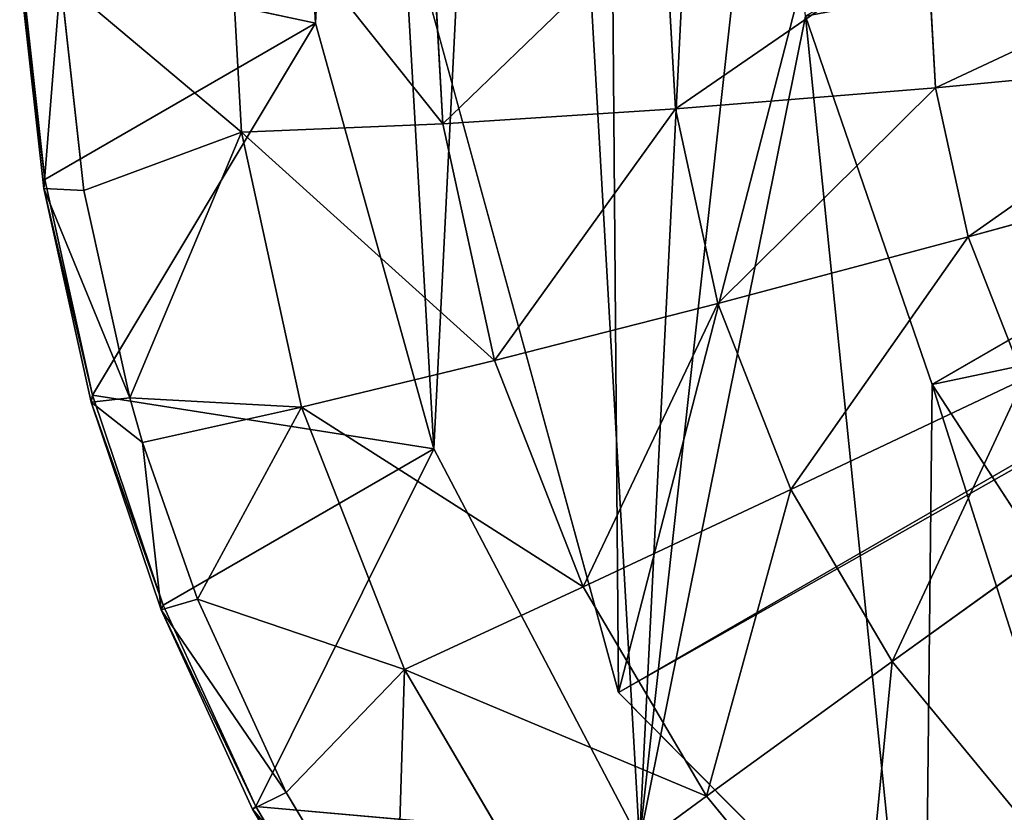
# Model space of a CAD drawing. Extents: x 80 to 596, y 77 to 1633.
# Tile 5 of 256: x 79.84 to 82.24, y 182.42 to 184.36. Entities that reach past the tile are written whole.
import ezdxf

# ---------------------------------------------------------------- set-up
doc = ezdxf.new("R2010")
doc.units = 0
doc.header["$LTSCALE"] = 25.4
doc.layers.get('0').update_dxf_attribs({"color": 13, "linetype": 'CONTINUOUS'})

# ---------------------------------------------------------------- blocks, each defined once
blk = doc.blocks.new('CADILLAC-III-8190-7988-799')
at = {"color": 250}
for p, q in [((-16.996, 321.0531, 1447.4452), (-256.6019, 182.7165, 24.0858)), ((-16.996, 321.0531, 1447.4452), (-256.6019, 182.7165, 24.0858)), ((-257.262, 185.1356, 23.9618), (-256.6019, 182.7165, 24.0858)), ((-257.262, 185.1356, 23.9618), (-256.6019, 182.7165, 24.0858)), ((-256.6019, 182.7165, 24.0858), (-254.837, 180.9353, 23.9618)), ((-256.6019, 182.7165, 24.0858), (-254.837, 180.9353, 23.9618))]:
    blk.add_line(p, q, dxfattribs=at)
at = {"color": 18}
for p, q in [((-257.4038, 185.4277, 23.9573), (-257.3421, 184.3524, 24.0514)), ((-257.4038, 185.4277, 23.9573), (-257.3421, 184.3524, 24.0514)), ((-253.3569, 184.9004, 38.608), (-255.8355, 183.4693, 23.8836)), ((-253.3569, 184.9004, 38.608), (-255.8355, 183.4693, 23.8836)), ((-257.5609, 184.7716, 18.7476), (-257.5225, 184.0861, 18.8078)), ((-257.5609, 184.7716, 18.7476), (-257.5225, 184.0861, 18.8078)), ((-257.064, 184.6974, 18.1325), (-257.0309, 184.1068, 18.1843)), ((-257.064, 184.6974, 18.1325), (-257.0309, 184.1068, 18.1843)), ((-256.4896, 184.6287, 17.5882), (-256.4624, 184.1433, 17.6308)), ((-256.4896, 184.6287, 17.5882), (-256.4624, 184.1433, 17.6308)), ((-255.8479, 184.5665, 17.1244), (-255.8271, 184.1947, 17.157)), ((-255.8479, 184.5665, 17.1244), (-255.8271, 184.1947, 17.157)), ((-258.0031, 183.9707, 20.1249), (-258.0628, 184.5072, 20.0828)), ((-258.0628, 184.5072, 20.0828), (-257.3421, 184.3524, 24.0514)), ((-258.0031, 183.9707, 20.1249), (-258.0628, 184.5072, 20.0828)), ((-258.0628, 184.5072, 20.0828), (-257.3421, 184.3524, 24.0514)), ((-258.0054, 183.9482, 19.8053), (-258.0645, 184.4792, 19.7637)), ((-258.0054, 183.9482, 19.8053), (-258.0645, 184.4792, 19.7637)), ((-257.965, 184.4583, 19.4598), (-257.9077, 183.9433, 19.5002)), ((-257.965, 184.4583, 19.4598), (-257.9077, 183.9433, 19.5002)), ((-257.965, 184.4583, 19.4598), (-257.5225, 184.0861, 18.8078)), ((-257.965, 184.4583, 19.4598), (-257.5225, 184.0861, 18.8078)), ((-256.1446, 184.3696, 23.8481), (-255.8355, 183.4693, 23.8836)), ((-256.1446, 184.3696, 23.8481), (-255.8355, 183.4693, 23.8836)), ((-258.0031, 183.9707, 20.1249), (-257.3421, 184.3524, 24.0514)), ((-258.0031, 183.9707, 20.1249), (-257.3421, 184.3524, 24.0514)), ((-257.8864, 183.443, 20.1565), (-257.3421, 184.3524, 24.0514)), ((-257.8864, 183.443, 20.1565), (-257.3421, 184.3524, 24.0514)), ((-257.3421, 184.3524, 24.0514), (-257.053, 183.3119, 24.1038)), ((-257.3421, 184.3524, 24.0514), (-257.053, 183.3119, 24.1038)), ((-255.1359, 184.2603, 16.7712), (-255.8271, 184.1947, 17.157)), ((-255.1359, 184.2603, 16.7712), (-255.8271, 184.1947, 17.157)), ((-255.8271, 184.1947, 17.157), (-256.4624, 184.1433, 17.6308)), ((-255.8271, 184.1947, 17.157), (-256.4624, 184.1433, 17.6308)), ((-255.8271, 184.1947, 17.157), (-255.7475, 183.8302, 17.179)), ((-255.8271, 184.1947, 17.157), (-255.7475, 183.8302, 17.179)), ((-256.4624, 184.1433, 17.6308), (-257.0309, 184.1068, 18.1843)), ((-256.4624, 184.1433, 17.6308), (-257.0309, 184.1068, 18.1843)), ((-256.4624, 184.1433, 17.6308), (-256.3585, 183.6673, 17.6596)), ((-256.4624, 184.1433, 17.6308), (-256.3585, 183.6673, 17.6596)), ((-257.0309, 184.1068, 18.1843), (-257.5225, 184.0861, 18.8078)), ((-257.0309, 184.1068, 18.1843), (-257.5225, 184.0861, 18.8078)), ((-257.0309, 184.1068, 18.1843), (-256.9044, 183.5277, 18.2193)), ((-257.0309, 184.1068, 18.1843), (-256.9044, 183.5277, 18.2193)), ((-257.9077, 183.9433, 19.5002), (-257.5225, 184.0861, 18.8078)), ((-257.9077, 183.9433, 19.5002), (-257.5225, 184.0861, 18.8078)), ((-257.5225, 184.0861, 18.8078), (-257.7957, 183.4367, 19.5306)), ((-257.5225, 184.0861, 18.8078), (-257.7957, 183.4367, 19.5306)), ((-257.5225, 184.0861, 18.8078), (-257.3757, 183.4139, 18.8484)), ((-257.5225, 184.0861, 18.8078), (-257.3757, 183.4139, 18.8484)), ((-255.7475, 183.8302, 17.179), (-255.0821, 184.0137, 16.7861)), ((-255.7475, 183.8302, 17.179), (-255.0821, 184.0137, 16.7861)), ((-258.0031, 183.9707, 20.1249), (-258.0054, 183.9482, 19.8053)), ((-258.0031, 183.9707, 20.1249), (-258.0054, 183.9482, 19.8053)), ((-257.8864, 183.443, 20.1565), (-258.0031, 183.9707, 20.1249)), ((-257.8864, 183.443, 20.1565), (-258.0031, 183.9707, 20.1249)), ((-257.9077, 183.9433, 19.5002), (-258.0054, 183.9482, 19.8053)), ((-257.8899, 183.4259, 19.8366), (-258.0054, 183.9482, 19.8053)), ((-257.9077, 183.9433, 19.5002), (-258.0054, 183.9482, 19.8053)), ((-257.8899, 183.4259, 19.8366), (-258.0054, 183.9482, 19.8053)), ((-257.9077, 183.9433, 19.5002), (-257.7957, 183.4367, 19.5306)), ((-257.9077, 183.9433, 19.5002), (-257.7957, 183.4367, 19.5306)), ((-256.3585, 183.6673, 17.6596), (-255.7475, 183.8302, 17.179)), ((-256.3585, 183.6673, 17.6596), (-255.7475, 183.8302, 17.179)), ((-255.6112, 183.4824, 17.1899), (-255.7475, 183.8302, 17.179)), ((-255.6112, 183.4824, 17.1899), (-255.7475, 183.8302, 17.179)), ((-256.9044, 183.5277, 18.2193), (-256.3585, 183.6673, 17.6596)), ((-256.9044, 183.5277, 18.2193), (-256.3585, 183.6673, 17.6596)), ((-256.1805, 183.2131, 17.6738), (-256.3585, 183.6673, 17.6596)), ((-256.1805, 183.2131, 17.6738), (-256.3585, 183.6673, 17.6596)), ((-257.3757, 183.4139, 18.8484), (-256.9044, 183.5277, 18.2193)), ((-257.3757, 183.4139, 18.8484), (-256.9044, 183.5277, 18.2193)), ((-256.6879, 182.975, 18.2366), (-256.9044, 183.5277, 18.2193)), ((-256.6879, 182.975, 18.2366), (-256.9044, 183.5277, 18.2193)), ((-256.1805, 183.2131, 17.6738), (-255.6112, 183.4824, 17.1899)), ((-256.1805, 183.2131, 17.6738), (-255.6112, 183.4824, 17.1899)), ((-255.8355, 183.4693, 23.8836), (-255.3156, 182.6713, 23.8736)), ((-255.8355, 183.4693, 23.8836), (-255.3156, 182.6713, 23.8736)), ((-257.8864, 183.443, 20.1565), (-257.8899, 183.4259, 19.8366)), ((-257.8864, 183.443, 20.1565), (-257.8899, 183.4259, 19.8366)), ((-257.7957, 183.4367, 19.5306), (-257.8899, 183.4259, 19.8366)), ((-257.7957, 183.4367, 19.5306), (-257.8899, 183.4259, 19.8366)), ((-257.7641, 183.328, 19.5359), (-257.8899, 183.4259, 19.8366)), ((-257.7641, 183.328, 19.5359), (-257.8899, 183.4259, 19.8366)), ((-257.7193, 182.9184, 19.8572), (-257.8899, 183.4259, 19.8366)), ((-257.7193, 182.9184, 19.8572), (-257.8899, 183.4259, 19.8366)), ((-257.714, 182.9303, 20.1773), (-257.8864, 183.443, 20.1565)), ((-257.8864, 183.443, 20.1565), (-257.053, 183.3119, 24.1038)), ((-257.714, 182.9303, 20.1773), (-257.8864, 183.443, 20.1565)), ((-257.8864, 183.443, 20.1565), (-257.053, 183.3119, 24.1038)), ((-257.7957, 183.4367, 19.5306), (-257.7641, 183.328, 19.5359)), ((-257.7957, 183.4367, 19.5306), (-257.7641, 183.328, 19.5359)), ((-257.7957, 183.4367, 19.5306), (-257.3757, 183.4139, 18.8484)), ((-257.7957, 183.4367, 19.5306), (-257.3757, 183.4139, 18.8484)), ((-257.7641, 183.328, 19.5359), (-257.3757, 183.4139, 18.8484)), ((-257.7641, 183.328, 19.5359), (-257.3757, 183.4139, 18.8484)), ((-257.3757, 183.4139, 18.8484), (-257.6302, 182.9444, 19.5506)), ((-257.3757, 183.4139, 18.8484), (-257.6302, 182.9444, 19.5506)), ((-257.3757, 183.4139, 18.8484), (-257.1244, 182.7725, 18.8684)), ((-257.3757, 183.4139, 18.8484), (-257.1244, 182.7725, 18.8684)), ((-257.7641, 183.328, 19.5359), (-257.7193, 182.9184, 19.8572)), ((-257.7641, 183.328, 19.5359), (-257.6302, 182.9444, 19.5506)), ((-257.7641, 183.328, 19.5359), (-257.7193, 182.9184, 19.8572)), ((-257.7641, 183.328, 19.5359), (-257.6302, 182.9444, 19.5506)), ((-257.714, 182.9303, 20.1773), (-257.053, 183.3119, 24.1038)), ((-257.714, 182.9303, 20.1773), (-257.053, 183.3119, 24.1038)), ((-257.488, 182.4384, 20.1871), (-257.053, 183.3119, 24.1038)), ((-257.488, 182.4384, 20.1871), (-257.053, 183.3119, 24.1038)), ((-257.053, 183.3119, 24.1038), (-256.55, 182.3548, 24.1122)), ((-257.053, 183.3119, 24.1038), (-256.55, 182.3548, 24.1122)), ((-256.6879, 182.975, 18.2366), (-256.1805, 183.2131, 17.6738)), ((-256.6879, 182.975, 18.2366), (-256.1805, 183.2131, 17.6738)), ((-255.9331, 182.7924, 17.673), (-256.1805, 183.2131, 17.6738)), ((-255.9331, 182.7924, 17.673), (-256.1805, 183.2131, 17.6738)), ((-255.9331, 182.7924, 17.673), (-255.4218, 183.1603, 17.1893)), ((-255.9331, 182.7924, 17.673), (-255.4218, 183.1603, 17.1893)), ((-256.6879, 182.975, 18.2366), (-257.1244, 182.7725, 18.8684)), ((-256.6879, 182.975, 18.2366), (-257.1244, 182.7725, 18.8684)), ((-256.6879, 182.975, 18.2366), (-256.3869, 182.4632, 18.2356)), ((-256.6879, 182.975, 18.2366), (-256.3869, 182.4632, 18.2356)), ((-257.6302, 182.9444, 19.5506), (-257.7193, 182.9184, 19.8572)), ((-257.6302, 182.9444, 19.5506), (-257.7193, 182.9184, 19.8572)), ((-257.6302, 182.9444, 19.5506), (-257.4132, 182.4722, 19.56)), ((-257.6302, 182.9444, 19.5506), (-257.4132, 182.4722, 19.56)), ((-257.6302, 182.9444, 19.5506), (-257.1244, 182.7725, 18.8684)), ((-257.6302, 182.9444, 19.5506), (-257.1244, 182.7725, 18.8684)), ((-257.714, 182.9303, 20.1773), (-257.7193, 182.9184, 19.8572)), ((-257.714, 182.9303, 20.1773), (-257.7193, 182.9184, 19.8572)), ((-257.488, 182.4384, 20.1871), (-257.714, 182.9303, 20.1773)), ((-257.488, 182.4384, 20.1871), (-257.714, 182.9303, 20.1773)), ((-257.4956, 182.4316, 19.8669), (-257.7193, 182.9184, 19.8572)), ((-257.4956, 182.4316, 19.8669), (-257.7193, 182.9184, 19.8572)), ((-255.9331, 182.7924, 17.673), (-256.3869, 182.4632, 18.2356)), ((-255.9331, 182.7924, 17.673), (-256.3869, 182.4632, 18.2356)), ((-255.9331, 182.7924, 17.673), (-255.6227, 182.4161, 17.6573)), ((-255.9331, 182.7924, 17.673), (-255.6227, 182.4161, 17.6573)), ((-257.1244, 182.7725, 18.8684), (-257.4132, 182.4722, 19.56)), ((-257.1244, 182.7725, 18.8684), (-257.4132, 182.4722, 19.56)), ((-257.1473, 182.0257, 19.5586), (-257.1244, 182.7725, 18.8684)), ((-257.1473, 182.0257, 19.5586), (-257.1244, 182.7725, 18.8684)), ((-256.775, 182.1784, 18.8674), (-257.1244, 182.7725, 18.8684)), ((-256.775, 182.1784, 18.8674), (-257.1244, 182.7725, 18.8684)), ((-257.4132, 182.4722, 19.56), (-257.4956, 182.4316, 19.8669)), ((-257.4132, 182.4722, 19.56), (-257.4956, 182.4316, 19.8669)), ((-257.4132, 182.4722, 19.56), (-257.1473, 182.0257, 19.5586)), ((-257.4132, 182.4722, 19.56), (-257.1473, 182.0257, 19.5586)), ((-256.775, 182.1784, 18.8674), (-256.3869, 182.4632, 18.2356)), ((-256.775, 182.1784, 18.8674), (-256.3869, 182.4632, 18.2356)), ((-256.0092, 182.0053, 18.2165), (-256.3869, 182.4632, 18.2356)), ((-256.0092, 182.0053, 18.2165), (-256.3869, 182.4632, 18.2356)), ((-257.488, 182.4384, 20.1871), (-257.4956, 182.4316, 19.8669)), ((-257.488, 182.4384, 20.1871), (-257.4956, 182.4316, 19.8669)), ((-257.2215, 181.9712, 19.8655), (-257.4956, 182.4316, 19.8669)), ((-257.2215, 181.9712, 19.8655), (-257.4956, 182.4316, 19.8669)), ((-257.211, 181.9732, 20.1857), (-257.488, 182.4384, 20.1871)), ((-257.488, 182.4384, 20.1871), (-256.55, 182.3548, 24.1122)), ((-257.211, 181.9732, 20.1857), (-257.488, 182.4384, 20.1871)), ((-257.488, 182.4384, 20.1871), (-256.55, 182.3548, 24.1122))]:
    blk.add_line(p, q, dxfattribs=at)
at = {"color": 250}
mesh = blk.add_polyface(dxfattribs=at)
corners = [(-16.996, 321.0531, 1447.4452), (-257.262, 185.1356, 23.9618), (-256.6019, 182.7165, 24.0858), (-17.6561, 323.4721, 1447.3213)]
mesh.append_faces([[corners[k] for k in face] for face in [(0, 1, 2), (1, 0, 3)]], dxfattribs={"vtx0": -1, "color": 250})
mesh = blk.add_polyface(dxfattribs=at)
corners = [(-15.2311, 319.2719, 1447.3213), (-256.6019, 182.7165, 24.0858), (-254.837, 180.9353, 23.9618), (-16.996, 321.0531, 1447.4452)]
mesh.append_faces([[corners[k] for k in face] for face in [(0, 1, 2), (1, 0, 3)]], dxfattribs={"vtx0": -1, "color": 250})
at = {"color": 18}
mesh = blk.add_polyface(dxfattribs=at)
corners = [(-257.3421, 184.3524, 24.0514), (-257.2352, 186.4875, 23.8259), (-257.4038, 185.4277, 23.9573), (-257.053, 183.3119, 24.1038), (-256.8443, 187.4824, 23.6634), (-256.55, 182.3548, 24.1122), (-256.2491, 188.3657, 23.4773), (-256.2233, 185.3156, 23.7694), (-256.1446, 184.3696, 23.8481), (-255.8567, 181.526, 24.076), (-255.8355, 183.4693, 23.8836), (-255.0054, 180.8642, 23.997), (-255.3156, 182.6713, 23.8736), (-254.6173, 182.0257, 23.8188), (-254.0359, 180.4003, 23.8789), (-253.7848, 181.573, 23.7227), (-252.9937, 180.156, 23.7272), (-252.8701, 181.3418, 23.5912), (-251.9274, 180.1427, 23.549), (-251.9309, 181.3466, 23.4326), (-251.0261, 181.587, 23.2569), (-250.8868, 180.3611, 23.3526), (-250.2126, 182.0479, 23.0752), (-249.9207, 180.8009, 23.1472), (-249.5414, 182.7005, 22.8988), (-249.0742, 181.4417, 22.9425), (-249.0549, 183.5036, 22.7388), (-248.387, 182.2533, 22.7479), (-248.7835, 184.4068, 22.6053), (-248.7442, 185.3534, 22.5067), (-248.7324, 188.2722, 22.2211), (-248.1307, 187.374, 22.2071), (-247.891, 183.1979, 22.5726), (-247.7323, 186.3693, 22.2376), (-247.6096, 184.2313, 22.4248), (-247.5558, 185.3052, 22.3114), (-256.0668, 186.2479, 23.6525), (-255.4777, 189.0961, 23.2765), (-255.6848, 187.1078, 23.5046), (-255.1013, 187.8414, 23.3351), (-254.5661, 189.6396, 23.0702), (-254.3531, 188.4026, 23.1546), (-253.5569, 189.9706, 22.8681), (-253.4871, 188.7561, 22.9744), (-252.4973, 190.0738, 22.6797), (-252.5578, 188.8796, 22.806), (-251.6235, 188.7655, 22.6598), (-251.4368, 189.9443, 22.5138), (-250.7429, 188.4209, 22.5451), (-250.425, 189.5881, 22.3781), (-249.9714, 187.8674, 22.469), (-249.5092, 189.0219, 22.279), (-249.3575, 187.1398, 22.4363), (-248.9397, 186.2839, 22.4492)]
mesh.append_faces([[corners[k] for k in face] for face in [(0, 1, 2), (33, 34, 35)]], dxfattribs={"vtx0": -1, "color": 18})
mesh.append_faces([[corners[k] for k in face] for face in [(1, 3, 4), (4, 5, 6), (7, 5, 8), (8, 9, 10), (10, 11, 12), (12, 11, 13), (13, 14, 15), (15, 16, 17), (17, 18, 19), (19, 18, 20), (20, 21, 22), (22, 23, 24), (24, 25, 26), (26, 27, 28), (28, 27, 29), (30, 27, 31), (31, 32, 33), (6, 36, 37), (36, 6, 7), (37, 39, 40), (40, 41, 42), (42, 43, 44), (44, 46, 47), (47, 48, 49), (49, 50, 51), (51, 52, 30)]], dxfattribs={"vtx0": -1, "vtx1": -1, "color": 18})
mesh.append_faces([[corners[k] for k in face] for face in [(6, 5, 7), (29, 27, 30)]], dxfattribs={"vtx0": -1, "vtx1": -1, "vtx2": -1, "color": 18})
mesh.append_faces([[corners[k] for k in face] for face in [(1, 0, 3), (4, 3, 5), (8, 5, 9), (10, 9, 11), (13, 11, 14), (15, 14, 16), (17, 16, 18), (20, 18, 21), (22, 21, 23), (24, 23, 25), (26, 25, 27), (31, 27, 32), (33, 32, 34), (37, 36, 38), (37, 38, 39), (40, 39, 41), (42, 41, 43), (44, 43, 45), (44, 45, 46), (47, 46, 48), (49, 48, 50), (51, 50, 52), (30, 52, 53), (30, 53, 29)]], dxfattribs={"vtx0": -1, "vtx2": -1, "color": 18})
at = {"color": 250}
mesh = blk.add_polyface(dxfattribs=at)
corners = [(-256.6405, 187.5443, 23.623), (-256.6019, 182.7165, 24.0858), (-257.262, 185.1356, 23.9618), (-254.9038, 189.2972, 23.1603), (-254.837, 180.9353, 23.9618), (-252.5174, 189.9247, 22.6976), (-252.4402, 180.2693, 23.623), (-250.1207, 189.2586, 22.3589), (-250.0538, 180.8968, 23.1603), (-248.3558, 187.4774, 22.2349), (-248.3172, 182.6497, 22.6976), (-247.6957, 185.0584, 22.3589)]
mesh.append_faces([[corners[k] for k in face] for face in [(0, 1, 2), (10, 9, 11)]], dxfattribs={"vtx0": -1, "color": 250})
mesh.append_faces([[corners[k] for k in face] for face in [(1, 3, 4), (4, 5, 6), (6, 7, 8), (8, 9, 10)]], dxfattribs={"vtx0": -1, "vtx1": -1, "color": 250})
mesh.append_faces([[corners[k] for k in face] for face in [(1, 0, 3), (4, 3, 5), (6, 5, 7), (8, 7, 9)]], dxfattribs={"vtx0": -1, "vtx2": -1, "color": 250})
at = {"color": 18}
mesh = blk.add_polyface(dxfattribs=at)
corners = [(-253.3569, 184.9004, 38.608), (-256.1446, 184.3696, 23.8481), (-255.8355, 183.4693, 23.8836), (-253.6659, 185.8007, 38.5725)]
mesh.append_faces([[corners[k] for k in face] for face in [(0, 1, 2), (1, 0, 3)]], dxfattribs={"vtx0": -1, "color": 18})
mesh = blk.add_polyface(dxfattribs=at)
corners = [(-257.4038, 185.4277, 23.9573), (-258.0628, 184.5072, 20.0828), (-257.3421, 184.3524, 24.0514)]
mesh.append_faces([[corners[k] for k in face] for face in [(0, 1, 2)]], dxfattribs={"color": 18})
mesh = blk.add_polyface(dxfattribs=at)
corners = [(-252.8369, 184.1023, 38.598), (-255.8355, 183.4693, 23.8836), (-255.3156, 182.6713, 23.8736), (-253.3569, 184.9004, 38.608)]
mesh.append_faces([[corners[k] for k in face] for face in [(0, 1, 2), (1, 0, 3)]], dxfattribs={"vtx0": -1, "color": 18})
mesh = blk.add_polyface(dxfattribs=at)
corners = [(-257.5609, 184.7716, 18.7476), (-257.5225, 184.0861, 18.8078), (-257.965, 184.4583, 19.4598)]
mesh.append_faces([[corners[k] for k in face] for face in [(0, 1, 2)]], dxfattribs={"color": 18})
mesh = blk.add_polyface(dxfattribs=at)
corners = [(-257.5609, 184.7716, 18.7476), (-257.0309, 184.1068, 18.1843), (-257.5225, 184.0861, 18.8078), (-257.064, 184.6974, 18.1325)]
mesh.append_faces([[corners[k] for k in face] for face in [(0, 1, 2), (1, 0, 3)]], dxfattribs={"vtx0": -1, "color": 18})
mesh = blk.add_polyface(dxfattribs=at)
corners = [(-256.4896, 184.6287, 17.5882), (-257.0309, 184.1068, 18.1843), (-257.064, 184.6974, 18.1325), (-256.4624, 184.1433, 17.6308)]
mesh.append_faces([[corners[k] for k in face] for face in [(0, 1, 2), (1, 0, 3)]], dxfattribs={"vtx0": -1, "color": 18})
mesh = blk.add_polyface(dxfattribs=at)
corners = [(-255.8479, 184.5665, 17.1244), (-256.4624, 184.1433, 17.6308), (-256.4896, 184.6287, 17.5882), (-255.8271, 184.1947, 17.157)]
mesh.append_faces([[corners[k] for k in face] for face in [(0, 1, 2), (1, 0, 3)]], dxfattribs={"vtx0": -1, "color": 18})
mesh = blk.add_polyface(dxfattribs=at)
corners = [(-255.15, 184.5118, 16.7491), (-255.8271, 184.1947, 17.157), (-255.8479, 184.5665, 17.1244), (-255.1359, 184.2603, 16.7712)]
mesh.append_faces([[corners[k] for k in face] for face in [(0, 1, 2), (1, 0, 3)]], dxfattribs={"vtx0": -1, "color": 18})
mesh = blk.add_polyface(dxfattribs=at)
corners = [(-258.0031, 183.9707, 20.1249), (-258.0645, 184.4792, 19.7637), (-258.0054, 183.9482, 19.8053), (-258.0628, 184.5072, 20.0828)]
mesh.append_faces([[corners[k] for k in face] for face in [(0, 1, 2), (1, 0, 3)]], dxfattribs={"vtx0": -1, "color": 18})
mesh = blk.add_polyface(dxfattribs=at)
corners = [(-258.0628, 184.5072, 20.0828), (-258.0031, 183.9707, 20.1249), (-257.3421, 184.3524, 24.0514)]
mesh.append_faces([[corners[k] for k in face] for face in [(0, 1, 2)]], dxfattribs={"color": 18})
mesh = blk.add_polyface(dxfattribs=at)
corners = [(-258.0054, 183.9482, 19.8053), (-257.965, 184.4583, 19.4598), (-257.9077, 183.9433, 19.5002), (-258.0645, 184.4792, 19.7637)]
mesh.append_faces([[corners[k] for k in face] for face in [(0, 1, 2), (1, 0, 3)]], dxfattribs={"vtx0": -1, "color": 18})
mesh = blk.add_polyface(dxfattribs=at)
corners = [(-257.965, 184.4583, 19.4598), (-257.5225, 184.0861, 18.8078), (-257.9077, 183.9433, 19.5002)]
mesh.append_faces([[corners[k] for k in face] for face in [(0, 1, 2)]], dxfattribs={"color": 18})
mesh = blk.add_polyface(dxfattribs=at)
corners = [(-257.3421, 184.3524, 24.0514), (-258.0031, 183.9707, 20.1249), (-257.8864, 183.443, 20.1565)]
mesh.append_faces([[corners[k] for k in face] for face in [(0, 1, 2)]], dxfattribs={"color": 18})
mesh = blk.add_polyface(dxfattribs=at)
corners = [(-257.3421, 184.3524, 24.0514), (-257.8864, 183.443, 20.1565), (-257.053, 183.3119, 24.1038)]
mesh.append_faces([[corners[k] for k in face] for face in [(0, 1, 2)]], dxfattribs={"color": 18})
mesh = blk.add_polyface(dxfattribs=at)
corners = [(-255.1359, 184.2603, 16.7712), (-255.7475, 183.8302, 17.179), (-255.8271, 184.1947, 17.157), (-255.0821, 184.0137, 16.7861)]
mesh.append_faces([[corners[k] for k in face] for face in [(0, 1, 2), (1, 0, 3)]], dxfattribs={"vtx0": -1, "color": 18})
mesh = blk.add_polyface(dxfattribs=at)
corners = [(-255.8271, 184.1947, 17.157), (-256.3585, 183.6673, 17.6596), (-256.4624, 184.1433, 17.6308), (-255.7475, 183.8302, 17.179)]
mesh.append_faces([[corners[k] for k in face] for face in [(0, 1, 2), (1, 0, 3)]], dxfattribs={"vtx0": -1, "color": 18})
mesh = blk.add_polyface(dxfattribs=at)
corners = [(-256.4624, 184.1433, 17.6308), (-256.9044, 183.5277, 18.2193), (-257.0309, 184.1068, 18.1843), (-256.3585, 183.6673, 17.6596)]
mesh.append_faces([[corners[k] for k in face] for face in [(0, 1, 2), (1, 0, 3)]], dxfattribs={"vtx0": -1, "color": 18})
mesh = blk.add_polyface(dxfattribs=at)
corners = [(-257.5225, 184.0861, 18.8078), (-256.9044, 183.5277, 18.2193), (-257.3757, 183.4139, 18.8484), (-257.0309, 184.1068, 18.1843)]
mesh.append_faces([[corners[k] for k in face] for face in [(0, 1, 2), (1, 0, 3)]], dxfattribs={"vtx0": -1, "color": 18})
mesh = blk.add_polyface(dxfattribs=at)
corners = [(-257.5225, 184.0861, 18.8078), (-257.7957, 183.4367, 19.5306), (-257.9077, 183.9433, 19.5002)]
mesh.append_faces([[corners[k] for k in face] for face in [(0, 1, 2)]], dxfattribs={"color": 18})
mesh = blk.add_polyface(dxfattribs=at)
corners = [(-257.5225, 184.0861, 18.8078), (-257.3757, 183.4139, 18.8484), (-257.7957, 183.4367, 19.5306)]
mesh.append_faces([[corners[k] for k in face] for face in [(0, 1, 2)]], dxfattribs={"color": 18})
mesh = blk.add_polyface(dxfattribs=at)
corners = [(-255.0821, 184.0137, 16.7861), (-255.6112, 183.4824, 17.1899), (-255.7475, 183.8302, 17.179), (-254.9899, 183.7784, 16.7934)]
mesh.append_faces([[corners[k] for k in face] for face in [(0, 1, 2), (1, 0, 3)]], dxfattribs={"vtx0": -1, "color": 18})
mesh = blk.add_polyface(dxfattribs=at)
corners = [(-257.8864, 183.443, 20.1565), (-258.0054, 183.9482, 19.8053), (-257.8899, 183.4259, 19.8366), (-258.0031, 183.9707, 20.1249)]
mesh.append_faces([[corners[k] for k in face] for face in [(0, 1, 2), (1, 0, 3)]], dxfattribs={"vtx0": -1, "color": 18})
mesh = blk.add_polyface(dxfattribs=at)
corners = [(-258.0054, 183.9482, 19.8053), (-257.7957, 183.4367, 19.5306), (-257.8899, 183.4259, 19.8366), (-257.9077, 183.9433, 19.5002)]
mesh.append_faces([[corners[k] for k in face] for face in [(0, 1, 2), (1, 0, 3)]], dxfattribs={"vtx0": -1, "color": 18})
mesh = blk.add_polyface(dxfattribs=at)
corners = [(-255.7475, 183.8302, 17.179), (-256.1805, 183.2131, 17.6738), (-256.3585, 183.6673, 17.6596), (-255.6112, 183.4824, 17.1899)]
mesh.append_faces([[corners[k] for k in face] for face in [(0, 1, 2), (1, 0, 3)]], dxfattribs={"vtx0": -1, "color": 18})
mesh = blk.add_polyface(dxfattribs=at)
corners = [(-256.3585, 183.6673, 17.6596), (-256.6879, 182.975, 18.2366), (-256.9044, 183.5277, 18.2193), (-256.1805, 183.2131, 17.6738)]
mesh.append_faces([[corners[k] for k in face] for face in [(0, 1, 2), (1, 0, 3)]], dxfattribs={"vtx0": -1, "color": 18})
mesh = blk.add_polyface(dxfattribs=at)
corners = [(-257.3757, 183.4139, 18.8484), (-256.6879, 182.975, 18.2366), (-257.1244, 182.7725, 18.8684), (-256.9044, 183.5277, 18.2193)]
mesh.append_faces([[corners[k] for k in face] for face in [(0, 1, 2), (1, 0, 3)]], dxfattribs={"vtx0": -1, "color": 18})
mesh = blk.add_polyface(dxfattribs=at)
corners = [(-255.6112, 183.4824, 17.1899), (-255.9331, 182.7924, 17.673), (-256.1805, 183.2131, 17.6738), (-255.4218, 183.1603, 17.1893)]
mesh.append_faces([[corners[k] for k in face] for face in [(0, 1, 2), (1, 0, 3)]], dxfattribs={"vtx0": -1, "color": 18})
mesh = blk.add_polyface(dxfattribs=at)
corners = [(-257.714, 182.9303, 20.1773), (-257.8899, 183.4259, 19.8366), (-257.7193, 182.9184, 19.8572), (-257.8864, 183.443, 20.1565)]
mesh.append_faces([[corners[k] for k in face] for face in [(0, 1, 2), (1, 0, 3)]], dxfattribs={"vtx0": -1, "color": 18})
mesh = blk.add_polyface(dxfattribs=at)
corners = [(-257.7957, 183.4367, 19.5306), (-257.7641, 183.328, 19.5359), (-257.8899, 183.4259, 19.8366)]
mesh.append_faces([[corners[k] for k in face] for face in [(0, 1, 2)]], dxfattribs={"color": 18})
mesh = blk.add_polyface(dxfattribs=at)
corners = [(-257.8899, 183.4259, 19.8366), (-257.7641, 183.328, 19.5359), (-257.7193, 182.9184, 19.8572)]
mesh.append_faces([[corners[k] for k in face] for face in [(0, 1, 2)]], dxfattribs={"color": 18})
mesh = blk.add_polyface(dxfattribs=at)
corners = [(-257.8864, 183.443, 20.1565), (-257.714, 182.9303, 20.1773), (-257.053, 183.3119, 24.1038)]
mesh.append_faces([[corners[k] for k in face] for face in [(0, 1, 2)]], dxfattribs={"color": 18})
mesh = blk.add_polyface(dxfattribs=at)
corners = [(-257.7957, 183.4367, 19.5306), (-257.3757, 183.4139, 18.8484), (-257.7641, 183.328, 19.5359)]
mesh.append_faces([[corners[k] for k in face] for face in [(0, 1, 2)]], dxfattribs={"color": 18})
mesh = blk.add_polyface(dxfattribs=at)
corners = [(-257.3757, 183.4139, 18.8484), (-257.6302, 182.9444, 19.5506), (-257.7641, 183.328, 19.5359)]
mesh.append_faces([[corners[k] for k in face] for face in [(0, 1, 2)]], dxfattribs={"color": 18})
mesh = blk.add_polyface(dxfattribs=at)
corners = [(-257.3757, 183.4139, 18.8484), (-257.1244, 182.7725, 18.8684), (-257.6302, 182.9444, 19.5506)]
mesh.append_faces([[corners[k] for k in face] for face in [(0, 1, 2)]], dxfattribs={"color": 18})
mesh = blk.add_polyface(dxfattribs=at)
corners = [(-257.7641, 183.328, 19.5359), (-257.6302, 182.9444, 19.5506), (-257.7193, 182.9184, 19.8572)]
mesh.append_faces([[corners[k] for k in face] for face in [(0, 1, 2)]], dxfattribs={"color": 18})
mesh = blk.add_polyface(dxfattribs=at)
corners = [(-257.053, 183.3119, 24.1038), (-257.714, 182.9303, 20.1773), (-257.488, 182.4384, 20.1871)]
mesh.append_faces([[corners[k] for k in face] for face in [(0, 1, 2)]], dxfattribs={"color": 18})
mesh = blk.add_polyface(dxfattribs=at)
corners = [(-257.053, 183.3119, 24.1038), (-257.488, 182.4384, 20.1871), (-256.55, 182.3548, 24.1122)]
mesh.append_faces([[corners[k] for k in face] for face in [(0, 1, 2)]], dxfattribs={"color": 18})
mesh = blk.add_polyface(dxfattribs=at)
corners = [(-256.1805, 183.2131, 17.6738), (-256.3869, 182.4632, 18.2356), (-256.6879, 182.975, 18.2366), (-255.9331, 182.7924, 17.673)]
mesh.append_faces([[corners[k] for k in face] for face in [(0, 1, 2), (1, 0, 3)]], dxfattribs={"vtx0": -1, "color": 18})
mesh = blk.add_polyface(dxfattribs=at)
corners = [(-255.4218, 183.1603, 17.1893), (-255.6227, 182.4161, 17.6573), (-255.9331, 182.7924, 17.673), (-255.1841, 182.8722, 17.1773)]
mesh.append_faces([[corners[k] for k in face] for face in [(0, 1, 2), (1, 0, 3)]], dxfattribs={"vtx0": -1, "color": 18})
mesh = blk.add_polyface(dxfattribs=at)
corners = [(-257.1244, 182.7725, 18.8684), (-256.3869, 182.4632, 18.2356), (-256.775, 182.1784, 18.8674), (-256.6879, 182.975, 18.2366)]
mesh.append_faces([[corners[k] for k in face] for face in [(0, 1, 2), (1, 0, 3)]], dxfattribs={"vtx0": -1, "color": 18})
mesh = blk.add_polyface(dxfattribs=at)
corners = [(-257.7193, 182.9184, 19.8572), (-257.4132, 182.4722, 19.56), (-257.4956, 182.4316, 19.8669), (-257.6302, 182.9444, 19.5506)]
mesh.append_faces([[corners[k] for k in face] for face in [(0, 1, 2), (1, 0, 3)]], dxfattribs={"vtx0": -1, "color": 18})
mesh = blk.add_polyface(dxfattribs=at)
corners = [(-257.6302, 182.9444, 19.5506), (-257.1244, 182.7725, 18.8684), (-257.4132, 182.4722, 19.56)]
mesh.append_faces([[corners[k] for k in face] for face in [(0, 1, 2)]], dxfattribs={"color": 18})
mesh = blk.add_polyface(dxfattribs=at)
corners = [(-257.488, 182.4384, 20.1871), (-257.7193, 182.9184, 19.8572), (-257.4956, 182.4316, 19.8669), (-257.714, 182.9303, 20.1773)]
mesh.append_faces([[corners[k] for k in face] for face in [(0, 1, 2), (1, 0, 3)]], dxfattribs={"vtx0": -1, "color": 18})
mesh = blk.add_polyface(dxfattribs=at)
corners = [(-255.9331, 182.7924, 17.673), (-256.0092, 182.0053, 18.2165), (-256.3869, 182.4632, 18.2356), (-255.6227, 182.4161, 17.6573)]
mesh.append_faces([[corners[k] for k in face] for face in [(0, 1, 2), (1, 0, 3)]], dxfattribs={"vtx0": -1, "color": 18})
mesh = blk.add_polyface(dxfattribs=at)
corners = [(-257.1244, 182.7725, 18.8684), (-257.1473, 182.0257, 19.5586), (-257.4132, 182.4722, 19.56)]
mesh.append_faces([[corners[k] for k in face] for face in [(0, 1, 2)]], dxfattribs={"color": 18})
mesh = blk.add_polyface(dxfattribs=at)
corners = [(-257.1244, 182.7725, 18.8684), (-256.775, 182.1784, 18.8674), (-257.1473, 182.0257, 19.5586)]
mesh.append_faces([[corners[k] for k in face] for face in [(0, 1, 2)]], dxfattribs={"color": 18})
mesh = blk.add_polyface(dxfattribs=at)
corners = [(-257.4956, 182.4316, 19.8669), (-257.1473, 182.0257, 19.5586), (-257.2215, 181.9712, 19.8655), (-257.4132, 182.4722, 19.56)]
mesh.append_faces([[corners[k] for k in face] for face in [(0, 1, 2), (1, 0, 3)]], dxfattribs={"vtx0": -1, "color": 18})
mesh = blk.add_polyface(dxfattribs=at)
corners = [(-256.775, 182.1784, 18.8674), (-256.0092, 182.0053, 18.2165), (-256.3367, 181.6471, 18.8452), (-256.3869, 182.4632, 18.2356)]
mesh.append_faces([[corners[k] for k in face] for face in [(0, 1, 2), (1, 0, 3)]], dxfattribs={"vtx0": -1, "color": 18})
mesh = blk.add_polyface(dxfattribs=at)
corners = [(-257.211, 181.9732, 20.1857), (-257.4956, 182.4316, 19.8669), (-257.2215, 181.9712, 19.8655), (-257.488, 182.4384, 20.1871)]
mesh.append_faces([[corners[k] for k in face] for face in [(0, 1, 2), (1, 0, 3)]], dxfattribs={"vtx0": -1, "color": 18})
mesh = blk.add_polyface(dxfattribs=at)
corners = [(-257.488, 182.4384, 20.1871), (-257.211, 181.9732, 20.1857), (-256.55, 182.3548, 24.1122)]
mesh.append_faces([[corners[k] for k in face] for face in [(0, 1, 2)]], dxfattribs={"color": 18})
blk = doc.blocks.new('GRUPUJ_1')
at = {"color": 0}
blk.add_blockref('CADILLAC-III-8190-7988-799', (258.0665, -77.4909, -7.1114), dxfattribs=at)

msp = doc.modelspace()

# ---------------------------------------------------------------- block references
at = {"color": 0}
msp.add_blockref('GRUPUJ_1', (79.8335, 77.4909, -7.9886), dxfattribs=at)

doc.saveas('drawing.dxf')
